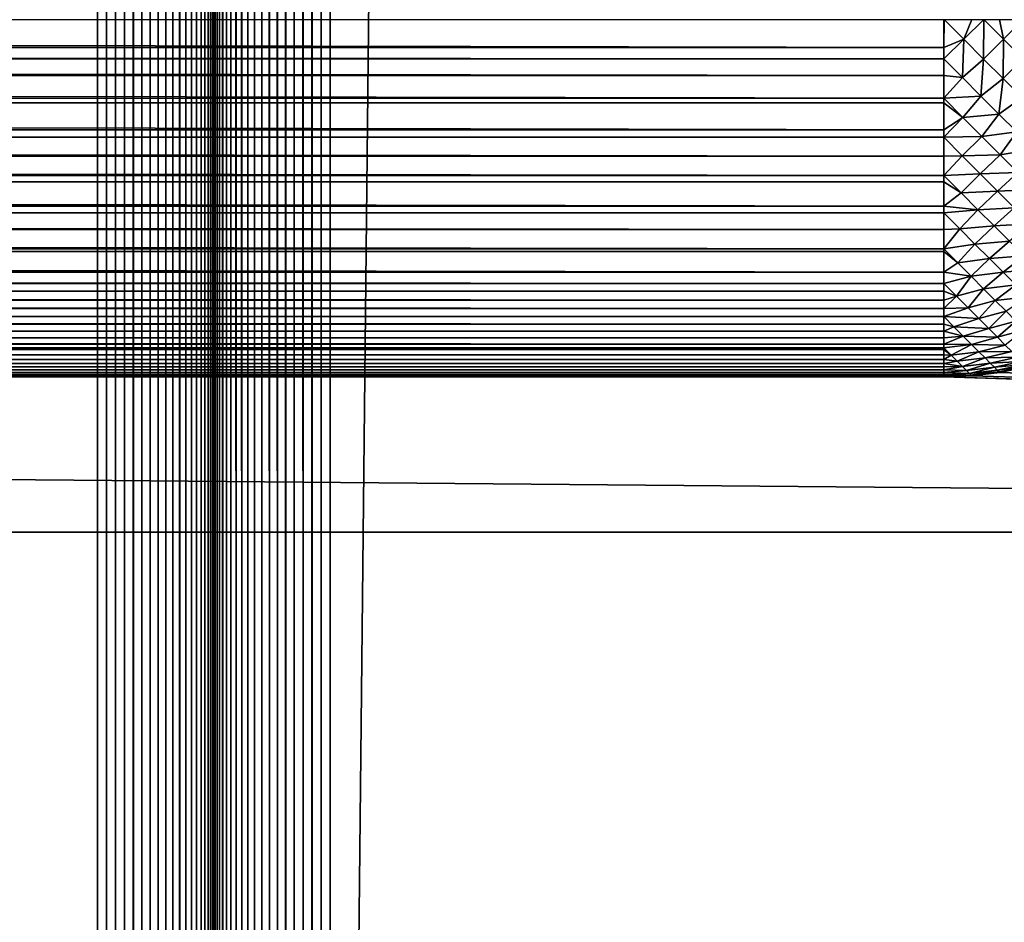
# Model space of a CAD drawing. Extents: x -226 to 226, y -900 to 900.
# Tile 140 of 256: x 35.25 to 41.59, y -882.51 to -876.7. Entities that reach past the tile are written whole.
import ezdxf

# ---------------------------------------------------------------- set-up
doc = ezdxf.new("R2010")
doc.units = 0
doc.header["$LTSCALE"] = 65.185185
for name, color, linetype in [('255', 7, 'CONTINUOUS'), ('260', 7, 'CONTINUOUS'), ('282', 7, 'CONTINUOUS'), ('297', 7, 'CONTINUOUS'), ('3', 7, 'CONTINUOUS'), ('311', 7, 'CONTINUOUS'), ('312', 7, 'CONTINUOUS'), ('94', 7, 'CONTINUOUS'), ('95', 7, 'CONTINUOUS'), ('96', 7, 'CONTINUOUS'), ('97', 7, 'CONTINUOUS'), ('98', 7, 'CONTINUOUS')]:
    doc.layers.add(name, color=color, linetype=linetype)

msp = doc.modelspace()

# ---------------------------------------------------------------- linework, layer by layer
at = {"layer": '255', "color": 7, "linetype": 'CONTINUOUS'}
for points in [[(-74.25, -880), (74.25, -880), (-45, -880, -23.3), (-74.25, -880)], [(-45, -880, -23.3), (74.25, -880), (45, -880, -23.3), (-45, -880, -23.3)]]:
    msp.add_3dface(points, dxfattribs=at)
at = {"layer": '260', "color": 7, "linetype": 'CONTINUOUS'}
for points in [[(45, -883, -23.3), (-45, -883, -23.3), (-45, -880, -23.3), (45, -883, -23.3)], [(45, -883, -23.3), (-45, -880, -23.3), (45, -880, -23.3), (45, -883, -23.3)]]:
    msp.add_3dface(points, dxfattribs=at)
at = {"layer": '282', "color": 7, "linetype": 'CONTINUOUS'}
for points in [[(41.2, -879), (-41.2, -879), (41.2, -879, -22.7), (41.2, -879)], [(41.2, -879, -22.7), (-41.2, -879), (-41.2, -879, -22.7), (41.2, -879, -22.7)]]:
    msp.add_3dface(points, dxfattribs=at)
at = {"layer": '297', "color": 7, "linetype": 'CONTINUOUS'}
for points in [[(41.3805, -878.9929), (41.2, -879), (41.3805, -878.9929, -22.7), (41.3805, -878.9929)], [(41.2, -879), (41.2, -879, -22.7), (41.3805, -878.9929, -22.7), (41.2, -879)], [(41.5598, -878.9717), (41.3805, -878.9929), (41.56, -878.9717, -22.7), (41.5598, -878.9717)], [(41.56, -878.9717, -22.7), (41.3805, -878.9929), (41.3805, -878.9929, -22.7), (41.56, -878.9717, -22.7)], [(41.7369, -878.9365), (41.5598, -878.9717), (41.56, -878.9717, -22.7), (41.7369, -878.9365)], [(41.7373, -878.9364, -22.7), (41.7369, -878.9365), (41.56, -878.9717, -22.7), (41.7373, -878.9364, -22.7)]]:
    msp.add_3dface(points, dxfattribs=at)
at = {"layer": '3', "color": 7, "linetype": 'CONTINUOUS'}
for points in [[(41.3805, -878.9929), (74.25, -880), (41.2, -879), (41.3805, -878.9929)], [(41.5598, -878.9717), (74.25, -880), (41.3805, -878.9929), (41.5598, -878.9717)], [(41.7369, -878.9365), (74.25, -880), (41.5598, -878.9717), (41.7369, -878.9365)], [(74.25, -880), (-74.25, -880), (-41.2, -879), (74.25, -880)], [(41.2, -879), (74.25, -880), (-41.2, -879), (41.2, -879)]]:
    msp.add_3dface(points, dxfattribs=at)
at = {"layer": '311', "color": 7, "linetype": 'CONTINUOUS'}
for points in [[(-41.2, -876.7, -25), (41.2, -876.7, -25), (41.2, -876.8805, -24.9929), (-41.2, -876.7, -25)], [(-41.2, -876.7023, -25), (-41.2, -876.7, -25), (41.2, -876.8805, -24.9929), (-41.2, -876.7023, -25)], [(-41.2, -876.8805, -24.9929), (-41.2, -876.7023, -25), (41.2, -876.8805, -24.9929), (-41.2, -876.8805, -24.9929)], [(-41.2, -876.9579, -24.9855), (-41.2, -876.8805, -24.9929), (41.2, -876.9533, -24.986), (-41.2, -876.9579, -24.9855)], [(41.2, -876.9533, -24.986), (-41.2, -876.8805, -24.9929), (41.2, -876.8805, -24.9929), (41.2, -876.9533, -24.986)], [(41.2, -877.0598, -24.9717), (-41.2, -876.9579, -24.9855), (41.2, -876.9533, -24.986), (41.2, -877.0598, -24.9717)], [(-41.2, -877.0598, -24.9717), (-41.2, -876.9579, -24.9855), (41.2, -877.0598, -24.9717), (-41.2, -877.0598, -24.9717)], [(-41.2, -877.2117, -24.9424), (-41.2, -877.0598, -24.9717), (41.2, -877.2072, -24.9434), (-41.2, -877.2117, -24.9424)], [(41.2, -877.2072, -24.9434), (-41.2, -877.0598, -24.9717), (41.2, -877.0598, -24.9717), (41.2, -877.2072, -24.9434)], [(41.2, -877.2369, -24.9365), (-41.2, -877.2117, -24.9424), (41.2, -877.2072, -24.9434), (41.2, -877.2369, -24.9365)], [(-41.2, -877.2369, -24.9365), (-41.2, -877.2117, -24.9424), (41.2, -877.2369, -24.9365), (-41.2, -877.2369, -24.9365)], [(-41.2, -877.4107, -24.8874), (-41.2, -877.2369, -24.9365), (41.2, -877.4107, -24.8874), (-41.2, -877.4107, -24.8874)], [(41.2, -877.4107, -24.8874), (-41.2, -877.2369, -24.9365), (41.2, -877.2369, -24.9365), (41.2, -877.4107, -24.8874)], [(-41.2, -877.4626, -24.8699), (-41.2, -877.4107, -24.8874), (41.2, -877.4581, -24.8715), (-41.2, -877.4626, -24.8699)], [(41.2, -877.4581, -24.8715), (-41.2, -877.4107, -24.8874), (41.2, -877.4107, -24.8874), (41.2, -877.4581, -24.8715)], [(41.2, -877.5802, -24.8249), (-41.2, -877.4626, -24.8699), (41.2, -877.4581, -24.8715), (41.2, -877.5802, -24.8249)], [(-41.2, -877.5802, -24.8249), (-41.2, -877.4626, -24.8699), (41.2, -877.5802, -24.8249), (-41.2, -877.5802, -24.8249)], [(-41.2, -877.7086, -24.7671), (-41.2, -877.5802, -24.8249), (41.2, -877.7042, -24.7692), (-41.2, -877.7086, -24.7671)], [(41.2, -877.7042, -24.7692), (-41.2, -877.5802, -24.8249), (41.2, -877.5802, -24.8249), (41.2, -877.7042, -24.7692)], [(41.2, -877.7442, -24.7493), (-41.2, -877.7086, -24.7671), (41.2, -877.7042, -24.7692), (41.2, -877.7442, -24.7493)], [(-41.2, -877.7442, -24.7493), (-41.2, -877.7086, -24.7671), (41.2, -877.7442, -24.7493), (-41.2, -877.7442, -24.7493)], [(-41.2, -877.9017, -24.6611), (-41.2, -877.7442, -24.7493), (41.2, -877.9017, -24.6611), (-41.2, -877.9017, -24.6611)], [(41.2, -877.9017, -24.6611), (-41.2, -877.7442, -24.7493), (41.2, -877.7442, -24.7493), (41.2, -877.9017, -24.6611)], [(-41.2, -877.9485, -24.6316), (-41.2, -877.9017, -24.6611), (41.2, -877.9443, -24.6344), (-41.2, -877.9485, -24.6316)], [(41.2, -877.9443, -24.6344), (-41.2, -877.9017, -24.6611), (41.2, -877.9017, -24.6611), (41.2, -877.9443, -24.6344)], [(41.2, -878.0519, -24.5607), (-41.2, -877.9485, -24.6316), (41.2, -877.9443, -24.6344), (41.2, -878.0519, -24.5607)], [(-41.2, -878.0519, -24.5607), (-41.2, -877.9485, -24.6316), (41.2, -878.0519, -24.5607), (-41.2, -878.0519, -24.5607)], [(-41.2, -878.1803, -24.4603), (-41.2, -878.0519, -24.5607), (41.2, -878.1763, -24.4637), (-41.2, -878.1803, -24.4603)], [(41.2, -878.1763, -24.4637), (-41.2, -878.0519, -24.5607), (41.2, -878.0519, -24.5607), (41.2, -878.1763, -24.4637)], [(41.2, -878.1937, -24.4489), (-41.2, -878.1803, -24.4603), (41.2, -878.1763, -24.4637), (41.2, -878.1937, -24.4489)], [(-41.2, -878.1937, -24.4489), (-41.2, -878.1803, -24.4603), (41.2, -878.1937, -24.4489), (-41.2, -878.1937, -24.4489)], [(-41.2, -878.3263, -24.3263), (-41.2, -878.1937, -24.4489), (41.2, -878.3263, -24.3263), (-41.2, -878.3263, -24.3263)], [(41.2, -878.3263, -24.3263), (-41.2, -878.1937, -24.4489), (41.2, -878.1937, -24.4489), (41.2, -878.3263, -24.3263)], [(-41.2, -878.4039, -24.245), (-41.2, -878.3263, -24.3263), (41.2, -878.4, -24.2492), (-41.2, -878.4039, -24.245)], [(41.2, -878.4, -24.2492), (-41.2, -878.3263, -24.3263), (41.2, -878.3263, -24.3263), (41.2, -878.4, -24.2492)], [(41.2, -878.4489, -24.1937), (-41.2, -878.4039, -24.245), (41.2, -878.4, -24.2492), (41.2, -878.4489, -24.1937)], [(-41.2, -878.4489, -24.1937), (-41.2, -878.4039, -24.245), (41.2, -878.4489, -24.1937), (-41.2, -878.4489, -24.1937)], [(-41.2, -878.5062, -24.1239), (-41.2, -878.4489, -24.1937), (41.2, -878.5062, -24.1239), (-41.2, -878.5062, -24.1239)], [(41.2, -878.5062, -24.1239), (-41.2, -878.4489, -24.1937), (41.2, -878.4489, -24.1937), (41.2, -878.5062, -24.1239)], [(-41.2, -878.5607, -24.0519), (-41.2, -878.5062, -24.1239), (41.2, -878.5607, -24.0519), (-41.2, -878.5607, -24.0519)], [(41.2, -878.5607, -24.0519), (-41.2, -878.5062, -24.1239), (41.2, -878.5062, -24.1239), (41.2, -878.5607, -24.0519)], [(-41.2, -878.6124, -23.9778), (-41.2, -878.5607, -24.0519), (41.2, -878.6124, -23.9778), (-41.2, -878.6124, -23.9778)], [(41.2, -878.6124, -23.9778), (-41.2, -878.5607, -24.0519), (41.2, -878.5607, -24.0519), (41.2, -878.6124, -23.9778)], [(-41.2, -878.6155, -23.9732), (-41.2, -878.6124, -23.9778), (41.2, -878.6611, -23.9017), (-41.2, -878.6155, -23.9732)], [(41.2, -878.6611, -23.9017), (-41.2, -878.6124, -23.9778), (41.2, -878.6124, -23.9778), (41.2, -878.6611, -23.9017)], [(-41.2, -878.6611, -23.9017), (-41.2, -878.6155, -23.9732), (41.2, -878.6611, -23.9017), (-41.2, -878.6611, -23.9017)], [(-41.2, -878.7067, -23.8238), (-41.2, -878.6611, -23.9017), (41.2, -878.7067, -23.8238), (-41.2, -878.7067, -23.8238)], [(41.2, -878.7067, -23.8238), (-41.2, -878.6611, -23.9017), (41.2, -878.6611, -23.9017), (41.2, -878.7067, -23.8238)], [(-41.2, -878.7493, -23.7442), (-41.2, -878.7067, -23.8238), (41.2, -878.7493, -23.7442), (-41.2, -878.7493, -23.7442)], [(41.2, -878.7493, -23.7442), (-41.2, -878.7067, -23.8238), (41.2, -878.7067, -23.8238), (41.2, -878.7493, -23.7442)], [(-41.2, -878.7887, -23.6629), (-41.2, -878.7493, -23.7442), (41.2, -878.7887, -23.6629), (-41.2, -878.7887, -23.6629)], [(41.2, -878.7887, -23.6629), (-41.2, -878.7493, -23.7442), (41.2, -878.7493, -23.7442), (41.2, -878.7887, -23.6629)], [(-41.2, -878.8162, -23.6009), (-41.2, -878.7887, -23.6629), (41.2, -878.8128, -23.609), (-41.2, -878.8162, -23.6009)], [(41.2, -878.8128, -23.609), (-41.2, -878.7887, -23.6629), (41.2, -878.7887, -23.6629), (41.2, -878.8128, -23.609)], [(41.2, -878.8249, -23.5802), (-41.2, -878.8162, -23.6009), (41.2, -878.8128, -23.609), (41.2, -878.8249, -23.5802)], [(-41.2, -878.8249, -23.5802), (-41.2, -878.8162, -23.6009), (41.2, -878.8249, -23.5802), (-41.2, -878.8249, -23.5802)], [(-41.2, -878.8578, -23.4961), (-41.2, -878.8249, -23.5802), (41.2, -878.8578, -23.4961), (-41.2, -878.8578, -23.4961)], [(41.2, -878.8578, -23.4961), (-41.2, -878.8249, -23.5802), (41.2, -878.8249, -23.5802), (41.2, -878.8578, -23.4961)], [(-41.2, -878.8874, -23.4107), (-41.2, -878.8578, -23.4961), (41.2, -878.8874, -23.4107), (-41.2, -878.8874, -23.4107)], [(41.2, -878.8874, -23.4107), (-41.2, -878.8578, -23.4961), (41.2, -878.8578, -23.4961), (41.2, -878.8874, -23.4107)], [(-41.2, -878.9136, -23.3243), (-41.2, -878.8874, -23.4107), (41.2, -878.9136, -23.3243), (-41.2, -878.9136, -23.3243)], [(41.2, -878.9136, -23.3243), (-41.2, -878.8874, -23.4107), (41.2, -878.8874, -23.4107), (41.2, -878.9136, -23.3243)], [(-41.2, -878.9365, -23.2369), (-41.2, -878.9136, -23.3243), (41.2, -878.9365, -23.2369), (-41.2, -878.9365, -23.2369)], [(41.2, -878.9365, -23.2369), (-41.2, -878.9136, -23.3243), (41.2, -878.9136, -23.3243), (41.2, -878.9365, -23.2369)], [(-41.2, -878.9558, -23.1487), (-41.2, -878.9365, -23.2369), (41.2, -878.9558, -23.1487), (-41.2, -878.9558, -23.1487)], [(41.2, -878.9558, -23.1487), (-41.2, -878.9365, -23.2369), (41.2, -878.9365, -23.2369), (41.2, -878.9558, -23.1487)], [(-41.2, -878.9717, -23.0598), (-41.2, -878.9558, -23.1487), (41.2, -878.9717, -23.0598), (-41.2, -878.9717, -23.0598)], [(41.2, -878.9717, -23.0598), (-41.2, -878.9558, -23.1487), (41.2, -878.9558, -23.1487), (41.2, -878.9717, -23.0598)], [(-41.2, -878.9841, -22.9703), (-41.2, -878.9717, -23.0598), (41.2, -878.9841, -22.9703), (-41.2, -878.9841, -22.9703)], [(41.2, -878.9841, -22.9703), (-41.2, -878.9717, -23.0598), (41.2, -878.9717, -23.0598), (41.2, -878.9841, -22.9703)], [(-41.2, -878.9929, -22.8805), (-41.2, -878.9841, -22.9703), (41.2, -878.9929, -22.8805), (-41.2, -878.9929, -22.8805)], [(41.2, -878.9929, -22.8805), (-41.2, -878.9841, -22.9703), (41.2, -878.9841, -22.9703), (41.2, -878.9929, -22.8805)], [(-41.2, -878.9982, -22.7903), (-41.2, -878.9929, -22.8805), (41.2, -878.9982, -22.7903), (-41.2, -878.9982, -22.7903)], [(41.2, -878.9982, -22.7903), (-41.2, -878.9929, -22.8805), (41.2, -878.9929, -22.8805), (41.2, -878.9982, -22.7903)], [(41.2, -879, -22.7), (-41.2, -879, -22.7), (-41.2, -878.9982, -22.7903), (41.2, -879, -22.7)], [(41.2, -879, -22.7), (-41.2, -878.9982, -22.7903), (41.2, -878.9982, -22.7903), (41.2, -879, -22.7)]]:
    msp.add_3dface(points, dxfattribs=at)
at = {"layer": '312', "color": 7, "linetype": 'CONTINUOUS'}
for points in [[(41.2, -876.8805, -24.9929), (41.2, -876.7, -25), (41.2023, -876.7, -25), (41.2, -876.8805, -24.9929)], [(41.2, -876.8805, -24.9929), (41.2023, -876.7, -25), (41.3298, -876.8275, -24.9928), (41.2, -876.8805, -24.9929)], [(41.2023, -876.7, -25), (41.3805, -876.7, -24.9929), (41.3298, -876.8275, -24.9928), (41.2023, -876.7, -25)], [(41.3805, -876.7, -24.9929), (41.4579, -876.7, -24.9855), (41.3298, -876.8275, -24.9928), (41.3805, -876.7, -24.9929)], [(41.3298, -876.8275, -24.9928), (41.4579, -876.7, -24.9855), (41.4566, -876.9543, -24.9715), (41.3298, -876.8275, -24.9928)], [(41.4579, -876.7, -24.9855), (41.5842, -876.8265, -24.9642), (41.4566, -876.9543, -24.9715), (41.4579, -876.7, -24.9855)], [(41.4579, -876.7, -24.9855), (41.5598, -876.7, -24.9717), (41.5842, -876.8265, -24.9642), (41.4579, -876.7, -24.9855)], [(41.5598, -876.7, -24.9717), (41.7117, -876.7, -24.9424), (41.5842, -876.8265, -24.9642), (41.5598, -876.7, -24.9717)], [(41.5842, -876.8265, -24.9642), (41.7117, -876.7, -24.9424), (41.7089, -876.9512, -24.9289), (41.5842, -876.8265, -24.9642)], [(41.2, -876.9533, -24.986), (41.2, -876.8805, -24.9929), (41.3298, -876.8275, -24.9928), (41.2, -876.9533, -24.986)], [(41.2, -876.9533, -24.986), (41.3298, -876.8275, -24.9928), (41.3203, -877.0735, -24.9663), (41.2, -876.9533, -24.986)], [(41.3298, -876.8275, -24.9928), (41.4566, -876.9543, -24.9715), (41.3203, -877.0735, -24.9663), (41.3298, -876.8275, -24.9928)], [(41.4566, -876.9543, -24.9715), (41.5842, -876.8265, -24.9642), (41.5818, -877.0795, -24.9361), (41.4566, -876.9543, -24.9715)], [(41.5842, -876.8265, -24.9642), (41.7089, -876.9512, -24.9289), (41.5818, -877.0795, -24.9361), (41.5842, -876.8265, -24.9642)], [(41.2, -877.0598, -24.9717), (41.2, -876.9533, -24.986), (41.3203, -877.0735, -24.9663), (41.2, -877.0598, -24.9717)], [(41.3203, -877.0735, -24.9663), (41.4566, -876.9543, -24.9715), (41.4391, -877.1923, -24.9339), (41.3203, -877.0735, -24.9663)], [(41.4566, -876.9543, -24.9715), (41.5818, -877.0795, -24.9361), (41.4391, -877.1923, -24.9339), (41.4566, -876.9543, -24.9715)], [(41.5818, -877.0795, -24.9361), (41.7089, -876.9512, -24.9289), (41.7046, -877.2023, -24.887), (41.5818, -877.0795, -24.9361)], [(41.2, -877.2072, -24.9434), (41.2, -877.0598, -24.9717), (41.3203, -877.0735, -24.9663), (41.2, -877.2072, -24.9434)], [(41.2, -877.2072, -24.9434), (41.3203, -877.0735, -24.9663), (41.4391, -877.1923, -24.9339), (41.2, -877.2072, -24.9434)], [(41.4391, -877.1923, -24.9339), (41.5818, -877.0795, -24.9361), (41.5559, -877.309, -24.8892), (41.4391, -877.1923, -24.9339)], [(41.5818, -877.0795, -24.9361), (41.7046, -877.2023, -24.887), (41.5559, -877.309, -24.8892), (41.5818, -877.0795, -24.9361)], [(41.2, -877.2072, -24.9434), (41.4391, -877.1923, -24.9339), (41.3237, -877.3308, -24.9084), (41.2, -877.2072, -24.9434)], [(41.2, -877.2369, -24.9365), (41.2, -877.2072, -24.9434), (41.3237, -877.3308, -24.9084), (41.2, -877.2369, -24.9365)], [(41.4391, -877.1923, -24.9339), (41.5559, -877.309, -24.8892), (41.3237, -877.3308, -24.9084), (41.4391, -877.1923, -24.9339)], [(41.5559, -877.309, -24.8892), (41.7046, -877.2023, -24.887), (41.6699, -877.4231, -24.8322), (41.5559, -877.309, -24.8892)], [(41.2, -877.4107, -24.8874), (41.2, -877.2369, -24.9365), (41.3237, -877.3308, -24.9084), (41.2, -877.4107, -24.8874)], [(41.2, -877.4581, -24.8715), (41.2, -877.4107, -24.8874), (41.3237, -877.3308, -24.9084), (41.2, -877.4581, -24.8715)], [(41.2, -877.4581, -24.8715), (41.3237, -877.3308, -24.9084), (41.4449, -877.452, -24.8597), (41.2, -877.4581, -24.8715)], [(41.3237, -877.3308, -24.9084), (41.5559, -877.309, -24.8892), (41.4449, -877.452, -24.8597), (41.3237, -877.3308, -24.9084)], [(41.5559, -877.309, -24.8892), (41.6699, -877.4231, -24.8322), (41.4449, -877.452, -24.8597), (41.5559, -877.309, -24.8892)], [(41.2, -877.4581, -24.8715), (41.4449, -877.452, -24.8597), (41.3191, -877.5769, -24.8229), (41.2, -877.4581, -24.8715)], [(41.2, -877.5802, -24.8249), (41.2, -877.4581, -24.8715), (41.3191, -877.5769, -24.8229), (41.2, -877.5802, -24.8249)], [(41.4449, -877.452, -24.8597), (41.5631, -877.5702, -24.7979), (41.3191, -877.5769, -24.8229), (41.4449, -877.452, -24.8597)], [(41.4449, -877.452, -24.8597), (41.6699, -877.4231, -24.8322), (41.5631, -877.5702, -24.7979), (41.4449, -877.452, -24.8597)], [(41.6699, -877.4231, -24.8322), (41.7807, -877.5339, -24.7634), (41.5631, -877.5702, -24.7979), (41.6699, -877.4231, -24.8322)], [(41.5631, -877.5702, -24.7979), (41.7807, -877.5339, -24.7634), (41.6775, -877.6845, -24.7231), (41.5631, -877.5702, -24.7979)], [(41.2, -877.7042, -24.7692), (41.2, -877.5802, -24.8249), (41.3191, -877.5769, -24.8229), (41.2, -877.7042, -24.7692)], [(41.2, -877.7042, -24.7692), (41.3191, -877.5769, -24.8229), (41.4348, -877.6926, -24.7615), (41.2, -877.7042, -24.7692)], [(41.3191, -877.5769, -24.8229), (41.5631, -877.5702, -24.7979), (41.4348, -877.6926, -24.7615), (41.3191, -877.5769, -24.8229)], [(41.5631, -877.5702, -24.7979), (41.6775, -877.6845, -24.7231), (41.4348, -877.6926, -24.7615), (41.5631, -877.5702, -24.7979)], [(41.2, -877.7042, -24.7692), (41.4348, -877.6926, -24.7615), (41.3122, -877.8161, -24.7079), (41.2, -877.7042, -24.7692)], [(41.2, -877.7442, -24.7493), (41.2, -877.7042, -24.7692), (41.3122, -877.8161, -24.7079), (41.2, -877.7442, -24.7493)], [(41.4348, -877.6926, -24.7615), (41.5467, -877.8045, -24.6874), (41.3122, -877.8161, -24.7079), (41.4348, -877.6926, -24.7615)], [(41.4348, -877.6926, -24.7615), (41.6775, -877.6845, -24.7231), (41.5467, -877.8045, -24.6874), (41.4348, -877.6926, -24.7615)], [(41.6775, -877.6845, -24.7231), (41.7873, -877.7944, -24.6358), (41.5467, -877.8045, -24.6874), (41.6775, -877.6845, -24.7231)], [(41.2, -877.9017, -24.6611), (41.2, -877.7442, -24.7493), (41.3122, -877.8161, -24.7079), (41.2, -877.9017, -24.6611)], [(41.2, -877.9017, -24.6611), (41.3122, -877.8161, -24.7079), (41.4203, -877.9242, -24.6346), (41.2, -877.9017, -24.6611)], [(41.3122, -877.8161, -24.7079), (41.5467, -877.8045, -24.6874), (41.4203, -877.9242, -24.6346), (41.3122, -877.8161, -24.7079)], [(41.5467, -877.8045, -24.6874), (41.6542, -877.912, -24.6012), (41.4203, -877.9242, -24.6346), (41.5467, -877.8045, -24.6874)], [(41.5467, -877.8045, -24.6874), (41.7873, -877.7944, -24.6358), (41.6542, -877.912, -24.6012), (41.5467, -877.8045, -24.6874)], [(41.2, -877.9443, -24.6344), (41.2, -877.9017, -24.6611), (41.4203, -877.9242, -24.6346), (41.2, -877.9443, -24.6344)], [(41.4203, -877.9242, -24.6346), (41.6542, -877.912, -24.6012), (41.524, -878.028, -24.5497), (41.4203, -877.9242, -24.6346)], [(41.6542, -877.912, -24.6012), (41.7566, -878.0145, -24.5034), (41.524, -878.028, -24.5497), (41.6542, -877.912, -24.6012)], [(41.2, -877.9443, -24.6344), (41.4203, -877.9242, -24.6346), (41.303, -878.0468, -24.5616), (41.2, -877.9443, -24.6344)], [(41.2, -878.0519, -24.5607), (41.2, -877.9443, -24.6344), (41.303, -878.0468, -24.5616), (41.2, -878.0519, -24.5607)], [(41.4203, -877.9242, -24.6346), (41.524, -878.028, -24.5497), (41.303, -878.0468, -24.5616), (41.4203, -877.9242, -24.6346)], [(41.303, -878.0468, -24.5616), (41.524, -878.028, -24.5497), (41.4012, -878.145, -24.4781), (41.303, -878.0468, -24.5616)], [(41.524, -878.028, -24.5497), (41.6228, -878.1268, -24.4537), (41.4012, -878.145, -24.4781), (41.524, -878.028, -24.5497)], [(41.524, -878.028, -24.5497), (41.7566, -878.0145, -24.5034), (41.6228, -878.1268, -24.4537), (41.524, -878.028, -24.5497)], [(41.2, -878.1763, -24.4637), (41.2, -878.0519, -24.5607), (41.303, -878.0468, -24.5616), (41.2, -878.1763, -24.4637)], [(41.2, -878.1763, -24.4637), (41.303, -878.0468, -24.5616), (41.4012, -878.145, -24.4781), (41.2, -878.1763, -24.4637)], [(41.2, -878.1763, -24.4637), (41.4012, -878.145, -24.4781), (41.2906, -878.2666, -24.3815), (41.2, -878.1763, -24.4637)], [(41.4012, -878.145, -24.4781), (41.4946, -878.2384, -24.3842), (41.2906, -878.2666, -24.3815), (41.4012, -878.145, -24.4781)], [(41.4012, -878.145, -24.4781), (41.6228, -878.1268, -24.4537), (41.4946, -878.2384, -24.3842), (41.4012, -878.145, -24.4781)], [(41.6228, -878.1268, -24.4537), (41.7161, -878.22, -24.3472), (41.4946, -878.2384, -24.3842), (41.6228, -878.1268, -24.4537)], [(41.2, -878.1937, -24.4489), (41.2, -878.1763, -24.4637), (41.2906, -878.2666, -24.3815), (41.2, -878.1937, -24.4489)], [(41.2, -878.3263, -24.3263), (41.2, -878.1937, -24.4489), (41.2906, -878.2666, -24.3815), (41.2, -878.3263, -24.3263)], [(41.4946, -878.2384, -24.3842), (41.7161, -878.22, -24.3472), (41.5826, -878.3264, -24.2806), (41.4946, -878.2384, -24.3842)], [(41.7161, -878.22, -24.3472), (41.8032, -878.3071, -24.2308), (41.5826, -878.3264, -24.2806), (41.7161, -878.22, -24.3472)], [(41.2, -878.3263, -24.3263), (41.2906, -878.2666, -24.3815), (41.3763, -878.3523, -24.2903), (41.2, -878.3263, -24.3263)], [(41.2906, -878.2666, -24.3815), (41.4946, -878.2384, -24.3842), (41.3763, -878.3523, -24.2903), (41.2906, -878.2666, -24.3815)], [(41.4946, -878.2384, -24.3842), (41.5826, -878.3264, -24.2806), (41.3763, -878.3523, -24.2903), (41.4946, -878.2384, -24.3842)], [(41.2, -878.4, -24.2492), (41.2, -878.3263, -24.3263), (41.3763, -878.3523, -24.2903), (41.2, -878.4, -24.2492)], [(41.2, -878.4, -24.2492), (41.3763, -878.3523, -24.2903), (41.2817, -878.4808, -24.1533), (41.2, -878.4, -24.2492)], [(41.3763, -878.3523, -24.2903), (41.4569, -878.4329, -24.1903), (41.2817, -878.4808, -24.1533), (41.3763, -878.3523, -24.2903)], [(41.3763, -878.3523, -24.2903), (41.5826, -878.3264, -24.2806), (41.4569, -878.4329, -24.1903), (41.3763, -878.3523, -24.2903)], [(41.5826, -878.3264, -24.2806), (41.6648, -878.4086, -24.1678), (41.4569, -878.4329, -24.1903), (41.5826, -878.3264, -24.2806)], [(41.5826, -878.3264, -24.2806), (41.8032, -878.3071, -24.2308), (41.6648, -878.4086, -24.1678), (41.5826, -878.3264, -24.2806)], [(41.2, -878.4489, -24.1937), (41.2, -878.4, -24.2492), (41.2817, -878.4808, -24.1533), (41.2, -878.4489, -24.1937)], [(41.4569, -878.4329, -24.1903), (41.6648, -878.4086, -24.1678), (41.5321, -878.5081, -24.0822), (41.4569, -878.4329, -24.1903)], [(41.6648, -878.4086, -24.1678), (41.7407, -878.4845, -24.0465), (41.5321, -878.5081, -24.0822), (41.6648, -878.4086, -24.1678)], [(41.2, -878.5062, -24.1239), (41.2, -878.4489, -24.1937), (41.2817, -878.4808, -24.1533), (41.2, -878.5062, -24.1239)], [(41.2, -878.5607, -24.0519), (41.2, -878.5062, -24.1239), (41.2817, -878.4808, -24.1533), (41.2, -878.5607, -24.0519)], [(41.2, -878.5607, -24.0519), (41.2817, -878.4808, -24.1533), (41.3569, -878.556, -24.0493), (41.2, -878.5607, -24.0519)], [(41.2817, -878.4808, -24.1533), (41.4569, -878.4329, -24.1903), (41.3569, -878.556, -24.0493), (41.2817, -878.4808, -24.1533)], [(41.4569, -878.4329, -24.1903), (41.5321, -878.5081, -24.0822), (41.3569, -878.556, -24.0493), (41.4569, -878.4329, -24.1903)], [(41.5321, -878.5081, -24.0822), (41.7407, -878.4845, -24.0465), (41.6014, -878.5775, -23.9665), (41.5321, -878.5081, -24.0822)], [(41.3569, -878.556, -24.0493), (41.5321, -878.5081, -24.0822), (41.4263, -878.6254, -23.9375), (41.3569, -878.556, -24.0493)], [(41.5321, -878.5081, -24.0822), (41.6014, -878.5775, -23.9665), (41.4263, -878.6254, -23.9375), (41.5321, -878.5081, -24.0822)], [(41.2, -878.6124, -23.9778), (41.2, -878.5607, -24.0519), (41.3569, -878.556, -24.0493), (41.2, -878.6124, -23.9778)], [(41.2, -878.6124, -23.9778), (41.3569, -878.556, -24.0493), (41.4263, -878.6254, -23.9375), (41.2, -878.6124, -23.9778)], [(41.2, -878.6611, -23.9017), (41.2, -878.6124, -23.9778), (41.2657, -878.6774, -23.8728), (41.2, -878.6611, -23.9017)], [(41.2, -878.6124, -23.9778), (41.4263, -878.6254, -23.9375), (41.2657, -878.6774, -23.8728), (41.2, -878.6124, -23.9778)], [(41.4263, -878.6254, -23.9375), (41.6014, -878.5775, -23.9665), (41.4896, -878.6887, -23.8186), (41.4263, -878.6254, -23.9375)], [(41.6014, -878.5775, -23.9665), (41.6645, -878.6406, -23.8439), (41.4896, -878.6887, -23.8186), (41.6014, -878.5775, -23.9665)], [(41.2, -878.7067, -23.8238), (41.2, -878.6611, -23.9017), (41.2657, -878.6774, -23.8728), (41.2, -878.7067, -23.8238)], [(41.2, -878.7067, -23.8238), (41.2657, -878.6774, -23.8728), (41.3256, -878.7372, -23.7601), (41.2, -878.7067, -23.8238)], [(41.4263, -878.6254, -23.9375), (41.4896, -878.6887, -23.8186), (41.2657, -878.6774, -23.8728), (41.4263, -878.6254, -23.9375)], [(41.2657, -878.6774, -23.8728), (41.4896, -878.6887, -23.8186), (41.3256, -878.7372, -23.7601), (41.2657, -878.6774, -23.8728)], [(41.4896, -878.6887, -23.8186), (41.6645, -878.6406, -23.8439), (41.5463, -878.7453, -23.6933), (41.4896, -878.6887, -23.8186)], [(41.6645, -878.6406, -23.8439), (41.7211, -878.6971, -23.715), (41.5463, -878.7453, -23.6933), (41.6645, -878.6406, -23.8439)], [(41.2, -878.7493, -23.7442), (41.2, -878.7067, -23.8238), (41.3256, -878.7372, -23.7601), (41.2, -878.7493, -23.7442)], [(41.2, -878.7887, -23.6629), (41.2, -878.7493, -23.7442), (41.3256, -878.7372, -23.7601), (41.2, -878.7887, -23.6629)], [(41.2, -878.7887, -23.6629), (41.3256, -878.7372, -23.7601), (41.3792, -878.7909, -23.6413), (41.2, -878.7887, -23.6629)], [(41.4896, -878.6887, -23.8186), (41.5463, -878.7453, -23.6933), (41.3256, -878.7372, -23.7601), (41.4896, -878.6887, -23.8186)], [(41.3256, -878.7372, -23.7601), (41.5463, -878.7453, -23.6933), (41.3792, -878.7909, -23.6413), (41.3256, -878.7372, -23.7601)], [(41.5463, -878.7453, -23.6933), (41.7211, -878.6971, -23.715), (41.596, -878.7951, -23.5623), (41.5463, -878.7453, -23.6933)], [(41.2, -878.8128, -23.609), (41.2, -878.7887, -23.6629), (41.3792, -878.7909, -23.6413), (41.2, -878.8128, -23.609)], [(41.2, -878.8128, -23.609), (41.3792, -878.7909, -23.6413), (41.2473, -878.8597, -23.4896), (41.2, -878.8128, -23.609)], [(41.3792, -878.7909, -23.6413), (41.4263, -878.838, -23.5171), (41.2473, -878.8597, -23.4896), (41.3792, -878.7909, -23.6413)], [(41.5463, -878.7453, -23.6933), (41.596, -878.7951, -23.5623), (41.3792, -878.7909, -23.6413), (41.5463, -878.7453, -23.6933)], [(41.3792, -878.7909, -23.6413), (41.596, -878.7951, -23.5623), (41.4263, -878.838, -23.5171), (41.3792, -878.7909, -23.6413)], [(41.596, -878.7951, -23.5623), (41.6387, -878.8378, -23.4263), (41.4263, -878.838, -23.5171), (41.596, -878.7951, -23.5623)], [(41.2, -878.8249, -23.5802), (41.2, -878.8128, -23.609), (41.2473, -878.8597, -23.4896), (41.2, -878.8249, -23.5802)], [(41.2, -878.8578, -23.4961), (41.2, -878.8249, -23.5802), (41.2473, -878.8597, -23.4896), (41.2, -878.8578, -23.4961)], [(41.2, -878.8874, -23.4107), (41.2, -878.8578, -23.4961), (41.2473, -878.8597, -23.4896), (41.2, -878.8874, -23.4107)], [(41.2, -878.8874, -23.4107), (41.2473, -878.8597, -23.4896), (41.2874, -878.8999, -23.3654), (41.2, -878.8874, -23.4107)], [(41.2473, -878.8597, -23.4896), (41.4263, -878.838, -23.5171), (41.2874, -878.8999, -23.3654), (41.2473, -878.8597, -23.4896)], [(41.4263, -878.838, -23.5171), (41.4667, -878.8784, -23.3882), (41.2874, -878.8999, -23.3654), (41.4263, -878.838, -23.5171)], [(41.4263, -878.838, -23.5171), (41.6387, -878.8378, -23.4263), (41.4667, -878.8784, -23.3882), (41.4263, -878.838, -23.5171)], [(41.6387, -878.8378, -23.4263), (41.6739, -878.873, -23.2861), (41.4667, -878.8784, -23.3882), (41.6387, -878.8378, -23.4263)], [(41.2, -878.9136, -23.3243), (41.2, -878.8874, -23.4107), (41.2874, -878.8999, -23.3654), (41.2, -878.9136, -23.3243)], [(41.2, -878.9136, -23.3243), (41.2874, -878.8999, -23.3654), (41.3207, -878.9331, -23.2373), (41.2, -878.9136, -23.3243)], [(41.2, -878.9365, -23.2369), (41.2, -878.9136, -23.3243), (41.3207, -878.9331, -23.2373), (41.2, -878.9365, -23.2369)], [(41.2874, -878.8999, -23.3654), (41.4667, -878.8784, -23.3882), (41.3207, -878.9331, -23.2373), (41.2874, -878.8999, -23.3654)], [(41.4667, -878.8784, -23.3882), (41.5, -878.9117, -23.2554), (41.3207, -878.9331, -23.2373), (41.4667, -878.8784, -23.3882)], [(41.3207, -878.9331, -23.2373), (41.5, -878.9117, -23.2554), (41.3467, -878.9592, -23.1059), (41.3207, -878.9331, -23.2373)], [(41.5, -878.9117, -23.2554), (41.5261, -878.9378, -23.1193), (41.3467, -878.9592, -23.1059), (41.5, -878.9117, -23.2554)], [(41.4667, -878.8784, -23.3882), (41.6739, -878.873, -23.2861), (41.5, -878.9117, -23.2554), (41.4667, -878.8784, -23.3882)], [(41.6739, -878.873, -23.2861), (41.7015, -878.9006, -23.1426), (41.5, -878.9117, -23.2554), (41.6739, -878.873, -23.2861)], [(41.5, -878.9117, -23.2554), (41.7015, -878.9006, -23.1426), (41.5261, -878.9378, -23.1193), (41.5, -878.9117, -23.2554)], [(41.7015, -878.9006, -23.1426), (41.7213, -878.9204, -22.9965), (41.5261, -878.9378, -23.1193), (41.7015, -878.9006, -23.1426)], [(41.5261, -878.9378, -23.1193), (41.7213, -878.9204, -22.9965), (41.5449, -878.9566, -22.9809), (41.5261, -878.9378, -23.1193)], [(41.7213, -878.9204, -22.9965), (41.7333, -878.9324, -22.8487), (41.5449, -878.9566, -22.9809), (41.7213, -878.9204, -22.9965)], [(41.2, -878.9558, -23.1487), (41.2, -878.9365, -23.2369), (41.3207, -878.9331, -23.2373), (41.2, -878.9558, -23.1487)], [(41.2, -878.9558, -23.1487), (41.3207, -878.9331, -23.2373), (41.3467, -878.9592, -23.1059), (41.2, -878.9558, -23.1487)], [(41.2, -878.9717, -23.0598), (41.2, -878.9558, -23.1487), (41.3467, -878.9592, -23.1059), (41.2, -878.9717, -23.0598)], [(41.2, -878.9717, -23.0598), (41.3467, -878.9592, -23.1059), (41.3654, -878.9779, -22.972), (41.2, -878.9717, -23.0598)], [(41.2, -878.9841, -22.9703), (41.2, -878.9717, -23.0598), (41.3654, -878.9779, -22.972), (41.2, -878.9841, -22.9703)], [(41.2, -878.9929, -22.8805), (41.2, -878.9841, -22.9703), (41.3654, -878.9779, -22.972), (41.2, -878.9929, -22.8805)], [(41.2, -878.9929, -22.8805), (41.3654, -878.9779, -22.972), (41.3767, -878.9891, -22.8364), (41.2, -878.9929, -22.8805)], [(41.3805, -878.9929, -22.7), (41.2, -878.9982, -22.7903), (41.3767, -878.9891, -22.8364), (41.3805, -878.9929, -22.7)], [(41.2, -878.9982, -22.7903), (41.2, -878.9929, -22.8805), (41.3767, -878.9891, -22.8364), (41.2, -878.9982, -22.7903)], [(41.3805, -878.9929, -22.7), (41.2, -879, -22.7), (41.2, -878.9982, -22.7903), (41.3805, -878.9929, -22.7)], [(41.3467, -878.9592, -23.1059), (41.5261, -878.9378, -23.1193), (41.3654, -878.9779, -22.972), (41.3467, -878.9592, -23.1059)], [(41.5261, -878.9378, -23.1193), (41.5449, -878.9566, -22.9809), (41.3654, -878.9779, -22.972), (41.5261, -878.9378, -23.1193)], [(41.3654, -878.9779, -22.972), (41.5449, -878.9566, -22.9809), (41.3767, -878.9891, -22.8364), (41.3654, -878.9779, -22.972)], [(41.5449, -878.9566, -22.9809), (41.5562, -878.9679, -22.8409), (41.3767, -878.9891, -22.8364), (41.5449, -878.9566, -22.9809)], [(41.5562, -878.9679, -22.8409), (41.56, -878.9717, -22.7), (41.3767, -878.9891, -22.8364), (41.5562, -878.9679, -22.8409)], [(41.56, -878.9717, -22.7), (41.3805, -878.9929, -22.7), (41.3767, -878.9891, -22.8364), (41.56, -878.9717, -22.7)], [(41.5449, -878.9566, -22.9809), (41.7333, -878.9324, -22.8487), (41.5562, -878.9679, -22.8409), (41.5449, -878.9566, -22.9809)], [(41.7333, -878.9324, -22.8487), (41.7373, -878.9364, -22.7), (41.5562, -878.9679, -22.8409), (41.7333, -878.9324, -22.8487)], [(41.7373, -878.9364, -22.7), (41.56, -878.9717, -22.7), (41.5562, -878.9679, -22.8409), (41.7373, -878.9364, -22.7)]]:
    msp.add_3dface(points, dxfattribs=at)
at = {"layer": '94', "color": 7, "linetype": 'CONTINUOUS'}
for points in [[(33.25, -900, 1.9), (35.75, -900, 1.9), (35.75, 900, 1.9), (33.25, -900, 1.9)], [(33.25, -900, 1.9), (35.75, 900, 1.9), (33.25, 900, 1.9), (33.25, -900, 1.9)]]:
    msp.add_3dface(points, dxfattribs=at)
at = {"layer": '95', "color": 7, "linetype": 'CONTINUOUS'}
for points in [[(35.75, -900, 1.9), (35.8089, -900, 1.9023), (35.75, 900, 1.9), (35.75, -900, 1.9)], [(35.8089, -900, 1.9023), (35.8089, 900, 1.9023), (35.75, 900, 1.9), (35.8089, -900, 1.9023)], [(35.8089, -900, 1.9023), (35.8673, -900, 1.9092), (35.8089, 900, 1.9023), (35.8089, -900, 1.9023)], [(35.8673, -900, 1.9092), (35.8673, 900, 1.9092), (35.8089, 900, 1.9023), (35.8673, -900, 1.9092)], [(35.8673, -900, 1.9092), (35.9251, -900, 1.9207), (35.8673, 900, 1.9092), (35.8673, -900, 1.9092)], [(35.9251, -900, 1.9207), (35.9251, 900, 1.9207), (35.8673, 900, 1.9092), (35.9251, -900, 1.9207)], [(35.9251, -900, 1.9207), (35.9818, -900, 1.9367), (35.9251, 900, 1.9207), (35.9251, -900, 1.9207)], [(35.9818, -900, 1.9367), (35.9818, 900, 1.9367), (35.9251, 900, 1.9207), (35.9818, -900, 1.9367)], [(35.9818, -900, 1.9367), (36.037, -900, 1.9571), (35.9818, 900, 1.9367), (35.9818, -900, 1.9367)], [(36.037, -900, 1.9571), (36.037, 900, 1.9571), (35.9818, 900, 1.9367), (36.037, -900, 1.9571)], [(36.037, -900, 1.9571), (36.0905, -900, 1.9817), (36.037, 900, 1.9571), (36.037, -900, 1.9571)], [(36.0905, -900, 1.9817), (36.0905, 900, 1.9817), (36.037, 900, 1.9571), (36.0905, -900, 1.9817)], [(36.0905, -900, 1.9817), (36.1419, -900, 2.0105), (36.0905, 900, 1.9817), (36.0905, -900, 1.9817)], [(36.1419, -900, 2.0105), (36.1419, 900, 2.0105), (36.0905, 900, 1.9817), (36.1419, -900, 2.0105)], [(36.1419, -900, 2.0105), (36.1908, -900, 2.0432), (36.1419, 900, 2.0105), (36.1419, -900, 2.0105)], [(36.1908, -900, 2.0432), (36.1908, 900, 2.0432), (36.1419, 900, 2.0105), (36.1908, -900, 2.0432)], [(36.1908, -900, 2.0432), (36.2371, -900, 2.0797), (36.1908, 900, 2.0432), (36.1908, -900, 2.0432)], [(36.2371, -900, 2.0797), (36.2371, 900, 2.0797), (36.1908, 900, 2.0432), (36.2371, -900, 2.0797)], [(36.2371, -900, 2.0797), (36.2803, -900, 2.1197), (36.2371, 900, 2.0797), (36.2371, -900, 2.0797)], [(36.2803, -900, 2.1197), (36.2803, 900, 2.1197), (36.2371, 900, 2.0797), (36.2803, -900, 2.1197)], [(36.2803, -900, 2.1197), (36.3203, -900, 2.1629), (36.2803, 900, 2.1197), (36.2803, -900, 2.1197)], [(36.3203, -900, 2.1629), (36.3203, 900, 2.1629), (36.2803, 900, 2.1197), (36.3203, -900, 2.1629)], [(36.3203, -900, 2.1629), (36.3568, -900, 2.2092), (36.3203, 900, 2.1629), (36.3203, -900, 2.1629)], [(36.3568, -900, 2.2092), (36.3568, 900, 2.2092), (36.3203, 900, 2.1629), (36.3568, -900, 2.2092)], [(36.3568, -900, 2.2092), (36.3895, -900, 2.2581), (36.3568, 900, 2.2092), (36.3568, -900, 2.2092)], [(36.3895, -900, 2.2581), (36.3895, 900, 2.2581), (36.3568, 900, 2.2092), (36.3895, -900, 2.2581)], [(36.3895, -900, 2.2581), (36.4183, -900, 2.3095), (36.3895, 900, 2.2581), (36.3895, -900, 2.2581)], [(36.4183, -900, 2.3095), (36.4183, 900, 2.3095), (36.3895, 900, 2.2581), (36.4183, -900, 2.3095)], [(36.4183, -900, 2.3095), (36.4429, -900, 2.363), (36.4183, 900, 2.3095), (36.4183, -900, 2.3095)], [(36.4429, -900, 2.363), (36.4429, 900, 2.363), (36.4183, 900, 2.3095), (36.4429, -900, 2.363)], [(36.4429, -900, 2.363), (36.4633, -900, 2.4182), (36.4429, 900, 2.363), (36.4429, -900, 2.363)], [(36.4633, -900, 2.4182), (36.4633, 900, 2.4182), (36.4429, 900, 2.363), (36.4633, -900, 2.4182)], [(36.4633, -900, 2.4182), (36.4793, -900, 2.4749), (36.4633, 900, 2.4182), (36.4633, -900, 2.4182)], [(36.4793, -900, 2.4749), (36.4793, 900, 2.4749), (36.4633, 900, 2.4182), (36.4793, -900, 2.4749)], [(36.4793, -900, 2.4749), (36.4908, -900, 2.5327), (36.4793, 900, 2.4749), (36.4793, -900, 2.4749)], [(36.4908, -900, 2.5327), (36.4908, 900, 2.5327), (36.4793, 900, 2.4749), (36.4908, -900, 2.5327)], [(36.4908, -900, 2.5327), (36.4977, -900, 2.5911), (36.4908, 900, 2.5327), (36.4908, -900, 2.5327)], [(36.4977, -900, 2.5911), (36.4977, 900, 2.5911), (36.4908, 900, 2.5327), (36.4977, -900, 2.5911)], [(36.4977, -900, 2.5911), (36.5, -900, 2.65), (36.4977, 900, 2.5911), (36.4977, -900, 2.5911)], [(36.5, -900, 2.65), (36.5, 900, 2.65), (36.4977, 900, 2.5911), (36.5, -900, 2.65)]]:
    msp.add_3dface(points, dxfattribs=at)
at = {"layer": '96', "color": 7, "linetype": 'CONTINUOUS'}
for points in [[(36.5, -900, 2.65), (36.5, -900, 6.15), (36.5, 900, 6.15), (36.5, -900, 2.65)], [(36.5, -900, 2.65), (36.5, 900, 6.15), (36.5, 900, 2.65), (36.5, -900, 2.65)]]:
    msp.add_3dface(points, dxfattribs=at)
at = {"layer": '97', "color": 7, "linetype": 'CONTINUOUS'}
for points in [[(36.5, -900, 6.15), (36.5023, -900, 6.2089), (36.5, 900, 6.15), (36.5, -900, 6.15)], [(36.5023, -900, 6.2089), (36.5023, 900, 6.2089), (36.5, 900, 6.15), (36.5023, -900, 6.2089)], [(36.5023, -900, 6.2089), (36.5092, -900, 6.2673), (36.5023, 900, 6.2089), (36.5023, -900, 6.2089)], [(36.5092, -900, 6.2673), (36.5092, 900, 6.2673), (36.5023, 900, 6.2089), (36.5092, -900, 6.2673)], [(36.5092, -900, 6.2673), (36.5207, -900, 6.3251), (36.5092, 900, 6.2673), (36.5092, -900, 6.2673)], [(36.5207, -900, 6.3251), (36.5207, 900, 6.3251), (36.5092, 900, 6.2673), (36.5207, -900, 6.3251)], [(36.5207, -900, 6.3251), (36.5367, -900, 6.3818), (36.5207, 900, 6.3251), (36.5207, -900, 6.3251)], [(36.5367, -900, 6.3818), (36.5367, 900, 6.3818), (36.5207, 900, 6.3251), (36.5367, -900, 6.3818)], [(36.5367, -900, 6.3818), (36.5571, -900, 6.437), (36.5367, 900, 6.3818), (36.5367, -900, 6.3818)], [(36.5571, -900, 6.437), (36.5571, 900, 6.437), (36.5367, 900, 6.3818), (36.5571, -900, 6.437)], [(36.5571, -900, 6.437), (36.5817, -900, 6.4905), (36.5571, 900, 6.437), (36.5571, -900, 6.437)], [(36.5817, -900, 6.4905), (36.5817, 900, 6.4905), (36.5571, 900, 6.437), (36.5817, -900, 6.4905)], [(36.5817, -900, 6.4905), (36.6105, -900, 6.5419), (36.5817, 900, 6.4905), (36.5817, -900, 6.4905)], [(36.6105, -900, 6.5419), (36.6105, 900, 6.5419), (36.5817, 900, 6.4905), (36.6105, -900, 6.5419)], [(36.6105, -900, 6.5419), (36.6432, -900, 6.5908), (36.6105, 900, 6.5419), (36.6105, -900, 6.5419)], [(36.6432, -900, 6.5908), (36.6432, 900, 6.5908), (36.6105, 900, 6.5419), (36.6432, -900, 6.5908)], [(36.6432, -900, 6.5908), (36.6797, -900, 6.6371), (36.6432, 900, 6.5908), (36.6432, -900, 6.5908)], [(36.6797, -900, 6.6371), (36.6797, 900, 6.6371), (36.6432, 900, 6.5908), (36.6797, -900, 6.6371)], [(36.6797, -900, 6.6371), (36.7197, -900, 6.6803), (36.6797, 900, 6.6371), (36.6797, -900, 6.6371)], [(36.7197, -900, 6.6803), (36.7197, 900, 6.6803), (36.6797, 900, 6.6371), (36.7197, -900, 6.6803)], [(36.7197, -900, 6.6803), (36.7629, -900, 6.7203), (36.7197, 900, 6.6803), (36.7197, -900, 6.6803)], [(36.7629, -900, 6.7203), (36.7629, 900, 6.7203), (36.7197, 900, 6.6803), (36.7629, -900, 6.7203)], [(36.7629, -900, 6.7203), (36.8092, -900, 6.7568), (36.7629, 900, 6.7203), (36.7629, -900, 6.7203)], [(36.8092, -900, 6.7568), (36.8092, 900, 6.7568), (36.7629, 900, 6.7203), (36.8092, -900, 6.7568)], [(36.8092, -900, 6.7568), (36.8581, -900, 6.7895), (36.8092, 900, 6.7568), (36.8092, -900, 6.7568)], [(36.8581, -900, 6.7895), (36.8581, 900, 6.7895), (36.8092, 900, 6.7568), (36.8581, -900, 6.7895)], [(36.8581, -900, 6.7895), (36.9095, -900, 6.8183), (36.8581, 900, 6.7895), (36.8581, -900, 6.7895)], [(36.9095, -900, 6.8183), (36.9095, 900, 6.8183), (36.8581, 900, 6.7895), (36.9095, -900, 6.8183)], [(36.9095, -900, 6.8183), (36.963, -900, 6.8429), (36.9095, 900, 6.8183), (36.9095, -900, 6.8183)], [(36.963, -900, 6.8429), (36.963, 900, 6.8429), (36.9095, 900, 6.8183), (36.963, -900, 6.8429)], [(36.963, -900, 6.8429), (37.0182, -900, 6.8633), (36.963, 900, 6.8429), (36.963, -900, 6.8429)], [(37.0182, -900, 6.8633), (37.0182, 900, 6.8633), (36.963, 900, 6.8429), (37.0182, -900, 6.8633)], [(37.0182, -900, 6.8633), (37.0749, -900, 6.8793), (37.0182, 900, 6.8633), (37.0182, -900, 6.8633)], [(37.0749, -900, 6.8793), (37.0749, 900, 6.8793), (37.0182, 900, 6.8633), (37.0749, -900, 6.8793)], [(37.0749, -900, 6.8793), (37.1327, -900, 6.8908), (37.0749, 900, 6.8793), (37.0749, -900, 6.8793)], [(37.1327, -900, 6.8908), (37.1327, 900, 6.8908), (37.0749, 900, 6.8793), (37.1327, -900, 6.8908)], [(37.1327, -900, 6.8908), (37.1911, -900, 6.8977), (37.1327, 900, 6.8908), (37.1327, -900, 6.8908)], [(37.1911, -900, 6.8977), (37.1911, 900, 6.8977), (37.1327, 900, 6.8908), (37.1911, -900, 6.8977)], [(37.1911, -900, 6.8977), (37.25, -900, 6.9), (37.1911, 900, 6.8977), (37.1911, -900, 6.8977)], [(37.25, -900, 6.9), (37.25, 900, 6.9), (37.1911, 900, 6.8977), (37.25, -900, 6.9)]]:
    msp.add_3dface(points, dxfattribs=at)
at = {"layer": '98', "color": 7, "linetype": 'CONTINUOUS'}
for points in [[(37.25, -900, 6.9), (56.25, -900, 6.9), (56.25, 900, 6.9), (37.25, -900, 6.9)], [(37.25, -900, 6.9), (56.25, 900, 6.9), (37.25, 900, 6.9), (37.25, -900, 6.9)]]:
    msp.add_3dface(points, dxfattribs=at)

doc.saveas('drawing.dxf')
